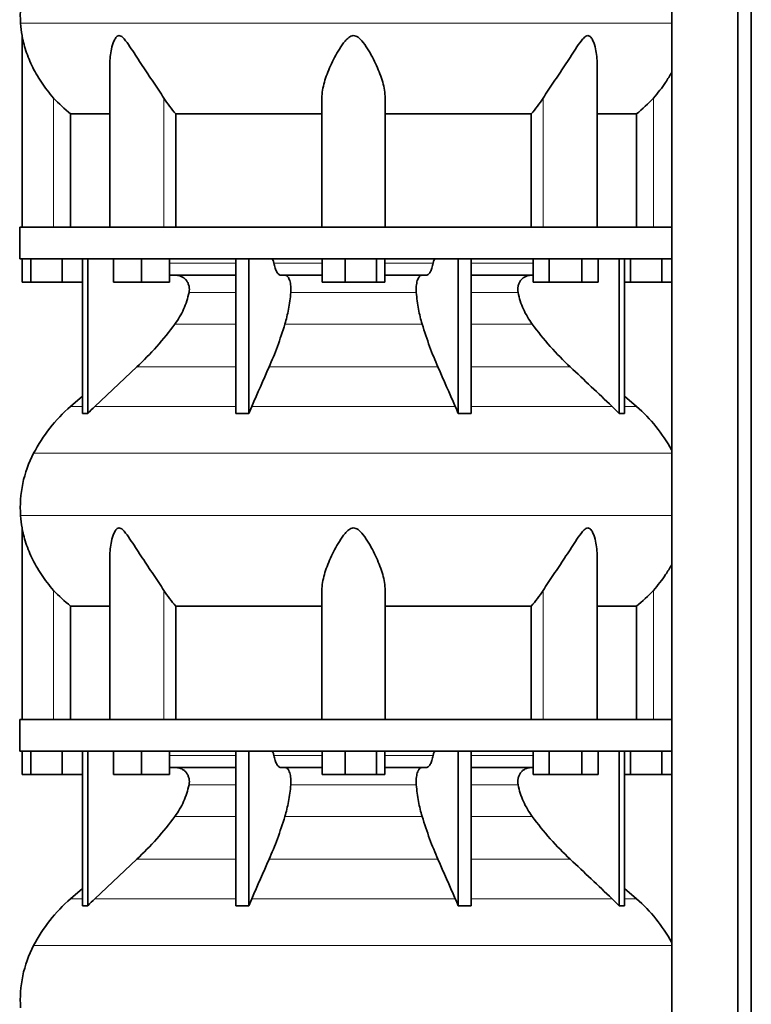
# Model space of a CAD drawing. Header units: millimetres. Extents: x 426 to 1318, y -2223 to 1749.
# Tile 22 of 31: x 942 to 1254, y -39 to 381. Entities that reach past the tile are written whole.
import ezdxf

# ---------------------------------------------------------------- set-up
doc = ezdxf.new("R2010")
doc.units = ezdxf.units.MM
doc.layers.add('MID_344-5', color=7, linetype='Continuous')
doc.layers.add('VSI344_DIFFUSORE', color=7, linetype='Continuous')

# ---------------------------------------------------------------- blocks, each defined once
blk = doc.blocks.new('SE3')
at = {"layer": 'MID_344-5', "color": 7, "linetype": 'Continuous', "lineweight": 35}
for p, q in [((1220.35, 955.67), (1220.35, -126.33)), ((1248.48, -126.33), (1248.48, 955.67)), ((1254.28, -126.33), (1254.28, 955.67)), ((1220.28, 380.99), (1220.28, 292.67)), ((1220.28, 279.17), (1220.28, 175.23)), ((1220.28, 170.99), (1220.28, 82.67)), ((1220.28, 69.17), (1220.28, -34.77))]:
    blk.add_line(p, q, dxfattribs=at)
at = {"layer": 'VSI344_DIFFUSORE', "color": 4, "linetype": 'Continuous', "lineweight": 9}
for p, q in [((1220.28, 379.68), (942.35, 379.68)), ((956.48, 292.67), (956.48, 347.77)), ((1003.52, 292.67), (1003.52, 347.77)), ((1165.44, 292.67), (1165.44, 347.77)), ((1212.48, 292.67), (1212.48, 347.77)), ((1005.97, 277.39), (1034.26, 277.39)), ((1050.47, 277.39), (1071.1, 277.39)), ((1097.86, 277.39), (1118.49, 277.39)), ((1134.7, 277.39), (1161.13, 277.39)), ((1034.26, 264.84), (1014.26, 264.84)), ((1111.27, 264.84), (1057.69, 264.84)), ((1154.7, 264.84), (1134.7, 264.84)), ((1008.24, 251.37), (1034.26, 251.37)), ((1055.2, 251.37), (1113.76, 251.37)), ((1134.7, 251.37), (1160.72, 251.37)), ((991.99, 233.08), (1034.26, 233.08)), ((1048.47, 233.08), (1120.49, 233.08)), ((1134.7, 233.08), (1176.97, 233.08)), ((968.77, 216.22), (963.69, 216.22)), ((974.06, 216.22), (1034.26, 216.22)), ((1041.04, 216.22), (1127.92, 216.22)), ((1134.7, 216.22), (1194.9, 216.22)), ((1200.19, 216.22), (1205.27, 216.22)), ((947.9, 196.23), (1220.28, 196.23)), ((1220.28, 169.68), (942.35, 169.68)), ((956.48, 82.67), (956.48, 137.77)), ((1003.52, 82.67), (1003.52, 137.77)), ((1165.44, 82.67), (1165.44, 137.77)), ((1212.48, 82.67), (1212.48, 137.77)), ((1005.97, 67.39), (1034.26, 67.39)), ((1050.47, 67.39), (1071.1, 67.39)), ((1097.86, 67.39), (1118.49, 67.39)), ((1134.7, 67.39), (1161.13, 67.39)), ((1034.26, 54.84), (1014.26, 54.84)), ((1111.27, 54.84), (1057.69, 54.84)), ((1154.7, 54.84), (1134.7, 54.84)), ((1008.24, 41.37), (1034.26, 41.37)), ((1055.2, 41.37), (1113.76, 41.37)), ((1134.7, 41.37), (1160.72, 41.37)), ((991.99, 23.08), (1034.26, 23.08)), ((1048.47, 23.08), (1120.49, 23.08)), ((1134.7, 23.08), (1176.97, 23.08)), ((963.69, 6.22), (968.77, 6.22)), ((974.06, 6.22), (1034.26, 6.22)), ((1041.04, 6.22), (1127.92, 6.22)), ((1134.7, 6.22), (1194.9, 6.22)), ((1200.19, 6.22), (1205.27, 6.22)), ((947.9, -13.77), (1220.28, -13.77))]:
    blk.add_line(p, q, dxfattribs=at)
at = {"layer": 'VSI344_DIFFUSORE', "color": 7, "linetype": 'Continuous', "lineweight": 35}
for p, q in [((942.98, 374.38), (942.98, 292.67)), ((980.47, 362.17), (980.47, 292.67)), ((1188.49, 292.67), (1188.49, 362.18)), ((1070.98, 292.67), (1070.98, 347.77)), ((1097.98, 292.67), (1097.98, 347.77)), ((963.73, 341.05), (980.47, 341.05)), ((963.73, 292.67), (963.73, 341.05)), ((1008.64, 341.05), (1070.98, 341.05)), ((1008.64, 292.67), (1008.64, 341.05)), ((1097.98, 341.05), (1160.32, 341.05)), ((1160.32, 341.05), (1160.32, 292.67)), ((1188.49, 341.05), (1205.23, 341.05)), ((1205.23, 341.05), (1205.23, 292.67)), ((941.98, 292.67), (1220.33, 292.67)), ((941.98, 292.67), (941.98, 279.17)), ((1220.33, 292.67), (1220.33, 279.17)), ((941.98, 279.17), (1220.33, 279.17)), ((943.1, 269.17), (943.1, 279.17)), ((946.68, 269.17), (946.68, 279.17)), ((960.07, 269.17), (960.07, 279.17)), ((968.77, 213.21), (968.77, 279.17)), ((971.07, 213.21), (971.07, 279.17)), ((981.97, 269.17), (981.97, 279.17)), ((993.97, 269.17), (993.97, 279.17)), ((1005.97, 269.17), (1005.97, 279.17)), ((1034.26, 213.21), (1034.26, 279.17)), ((1039.8, 213.21), (1039.8, 279.17)), ((1071.1, 269.17), (1071.1, 279.17)), ((1080.89, 269.17), (1080.89, 279.17)), ((1094.28, 269.17), (1094.28, 279.17)), ((1097.86, 269.17), (1097.86, 279.17)), ((1129.16, 213.21), (1129.16, 279.17)), ((1134.7, 213.21), (1134.7, 279.17)), ((1161.13, 269.17), (1161.13, 279.17)), ((1168.06, 269.17), (1168.06, 279.17)), ((1181.92, 269.17), (1181.92, 279.17)), ((1188.85, 269.17), (1188.85, 279.17)), ((1197.89, 213.21), (1197.89, 279.17)), ((1200.19, 213.21), (1200.19, 279.17)), ((1202.68, 269.17), (1202.68, 279.17)), ((1216.07, 269.17), (1216.07, 279.17)), ((946.68, 269.17), (943.1, 269.17)), ((960.07, 269.17), (946.68, 269.17)), ((968.77, 269.17), (960.07, 269.17)), ((993.97, 269.17), (981.97, 269.17)), ((1005.97, 269.17), (993.97, 269.17)), ((1034.26, 272.17), (1005.97, 272.17)), ((1071.1, 272.17), (1053.6, 272.17)), ((1080.89, 269.17), (1071.1, 269.17)), ((1094.28, 269.17), (1080.89, 269.17)), ((1097.86, 269.17), (1094.28, 269.17)), ((1115.37, 272.17), (1097.86, 272.17)), ((1161.13, 272.17), (1134.7, 272.17)), ((1168.06, 269.17), (1161.13, 269.17)), ((1181.92, 269.17), (1168.06, 269.17)), ((1188.85, 269.17), (1181.92, 269.17)), ((1202.68, 269.17), (1200.19, 269.17)), ((1216.07, 269.17), (1202.68, 269.17)), ((1220.28, 269.17), (1216.07, 269.17)), ((991.99, 233.08), (974.06, 216.22)), ((968.77, 220.64), (963.69, 216.22)), ((1205.27, 216.22), (1200.19, 220.64)), ((1039.8, 213.21), (1041.04, 216.22)), ((1194.9, 216.22), (1197.89, 213.21)), ((1034.26, 213.21), (1039.8, 213.21)), ((1197.89, 213.21), (1200.19, 213.21)), ((942.98, 164.38), (942.98, 82.67)), ((980.47, 152.17), (980.47, 82.67)), ((1188.49, 82.67), (1188.49, 152.18)), ((1070.98, 82.67), (1070.98, 137.77)), ((1097.98, 82.67), (1097.98, 137.77)), ((963.73, 131.05), (980.47, 131.05)), ((963.73, 82.67), (963.73, 131.05)), ((1008.64, 131.05), (1070.98, 131.05)), ((1008.64, 82.67), (1008.64, 131.05)), ((1097.98, 131.05), (1160.32, 131.05)), ((1160.32, 131.05), (1160.32, 82.67)), ((1188.49, 131.05), (1205.23, 131.05)), ((1205.23, 131.05), (1205.23, 82.67)), ((941.98, 82.67), (1220.33, 82.67)), ((941.98, 82.67), (941.98, 69.17)), ((1220.33, 82.67), (1220.33, 69.17)), ((941.98, 69.17), (1220.33, 69.17)), ((943.1, 59.17), (943.1, 69.17)), ((946.68, 59.17), (946.68, 69.17)), ((960.07, 59.17), (960.07, 69.17)), ((968.77, 3.21), (968.77, 69.17)), ((971.07, 3.21), (971.07, 69.17)), ((981.97, 59.17), (981.97, 69.17)), ((993.97, 59.17), (993.97, 69.17)), ((1005.97, 59.17), (1005.97, 69.17)), ((1034.26, 3.21), (1034.26, 69.17)), ((1039.8, 3.21), (1039.8, 69.17)), ((1071.1, 59.17), (1071.1, 69.17)), ((1080.89, 59.17), (1080.89, 69.17)), ((1094.28, 59.17), (1094.28, 69.17)), ((1097.86, 59.17), (1097.86, 69.17)), ((1129.16, 3.21), (1129.16, 69.17)), ((1134.7, 3.21), (1134.7, 69.17)), ((1161.13, 59.17), (1161.13, 69.17)), ((1168.06, 59.17), (1168.06, 69.17)), ((1181.92, 59.17), (1181.92, 69.17)), ((1188.85, 59.17), (1188.85, 69.17)), ((1197.89, 3.21), (1197.89, 69.17)), ((1200.19, 3.21), (1200.19, 69.17)), ((1202.68, 59.17), (1202.68, 69.17)), ((1216.07, 59.17), (1216.07, 69.17)), ((946.68, 59.17), (943.1, 59.17)), ((960.07, 59.17), (946.68, 59.17)), ((968.77, 59.17), (960.07, 59.17)), ((993.97, 59.17), (981.97, 59.17)), ((1005.97, 59.17), (993.97, 59.17)), ((1034.26, 62.17), (1005.97, 62.17)), ((1071.1, 62.17), (1053.6, 62.17)), ((1080.89, 59.17), (1071.1, 59.17)), ((1094.28, 59.17), (1080.89, 59.17)), ((1097.86, 59.17), (1094.28, 59.17)), ((1115.37, 62.17), (1097.86, 62.17)), ((1161.13, 62.17), (1134.7, 62.17)), ((1168.06, 59.17), (1161.13, 59.17)), ((1181.92, 59.17), (1168.06, 59.17)), ((1188.85, 59.17), (1181.92, 59.17)), ((1202.68, 59.17), (1200.19, 59.17)), ((1216.07, 59.17), (1202.68, 59.17)), ((1220.28, 59.17), (1216.07, 59.17)), ((991.99, 23.08), (974.06, 6.22)), ((968.77, 10.64), (963.69, 6.22)), ((1205.27, 6.22), (1200.19, 10.64)), ((1039.8, 3.21), (1041.04, 6.22)), ((1194.9, 6.22), (1197.89, 3.21)), ((1034.26, 3.21), (1039.8, 3.21)), ((1197.89, 3.21), (1200.19, 3.21))]:
    blk.add_line(p, q, dxfattribs=at)
for centre, radius, start, end in [((992.16, 383.11), 49.92, 152.418, 183.9452), ((995.73, 383.36), 53.5, 183.9452, 189.6558), ((1008.65, 164.49), 68.53, 131, 152.418), ((1160.31, 164.49), 68.53, 28.9585, 49), ((992.16, 173.11), 49.92, 152.418, 183.9452), ((995.73, 173.36), 53.5, 183.9452, 189.6558), ((1008.65, -45.51), 68.53, 131, 152.418), ((1160.31, -45.51), 68.53, 28.9585, 49), ((992.16, -36.89), 49.92, 152.418, 183.9452)]:
    blk.add_arc(centre, radius, start, end, dxfattribs=at)
for points, knots in [([(956.48, 347.77), (954.54, 349.94), (952.79, 352.19), (949.67, 356.87), (948.31, 359.27), (946.03, 364.05), (945.09, 366.47), (943.99, 370.03), (943.68, 371.2), (943.3, 372.8), (943.19, 373.32), (943.03, 374.1), (942.98, 374.38), (942.98, 374.38)], [0, 0, 0, 0, 0.125, 0.125, 0.25, 0.25, 0.375, 0.375, 0.4375, 0.4375, 0.46875, 0.46875, 0.4975138, 0.4975138, 0.4975138, 0.4975138]), ([(1003.52, 347.77), (1002.15, 349.94), (1000.63, 352.18), (997.5, 356.84), (995.89, 359.24), (992.75, 364), (991.2, 366.42), (988.84, 369.97), (988.05, 371.15), (986.8, 372.75), (986.36, 373.26), (985.41, 374.1), (984.87, 374.41), (983.85, 374.36), (983.42, 374.01), (982.73, 373.14), (982.46, 372.63), (981.75, 371.01), (981.42, 369.85), (980.69, 366.55), (980.47, 364.34), (980.47, 362.16)], [0, 0, 0, 0, 0.125, 0.125, 0.25, 0.25, 0.375, 0.375, 0.4375, 0.4375, 0.46875, 0.46875, 0.5, 0.5, 0.53125, 0.53125, 0.5625, 0.5625, 0.625, 0.625, 0.7389823, 0.7389823, 0.7389823, 0.7389823]), ([(1097.98, 347.77), (1097.98, 349.94), (1097.58, 352.18), (1096.27, 356.84), (1095.35, 359.24), (1093.19, 364), (1091.94, 366.42), (1089.7, 369.97), (1088.9, 371.15), (1087.5, 372.75), (1087, 373.26), (1085.82, 374.1), (1085.11, 374.41), (1083.67, 374.36), (1082.98, 374.01), (1081.84, 373.14), (1081.35, 372.63), (1079.96, 371.01), (1079.17, 369.85), (1076.98, 366.34), (1075.73, 363.92), (1073.57, 359.15), (1072.68, 356.81), (1071.39, 352.2), (1070.98, 349.93), (1070.98, 347.77)], [0, 0, 0, 0, 0.125, 0.125, 0.25, 0.25, 0.375, 0.375, 0.4375, 0.4375, 0.46875, 0.46875, 0.5, 0.5, 0.53125, 0.53125, 0.5625, 0.5625, 0.625, 0.625, 0.75, 0.75, 0.875, 0.875, 1, 1, 1, 1]), ([(1188.49, 362.17), (1188.49, 364.38), (1188.27, 366.6), (1187.51, 369.97), (1187.16, 371.15), (1186.44, 372.75), (1186.16, 373.26), (1185.44, 374.1), (1184.99, 374.41), (1183.96, 374.36), (1183.43, 374.01), (1182.49, 373.14), (1182.07, 372.63), (1180.81, 371.01), (1180.04, 369.85), (1177.71, 366.34), (1176.15, 363.92), (1173.01, 359.15), (1171.44, 356.81), (1168.34, 352.2), (1166.81, 349.93), (1165.44, 347.77)], [0.2596572, 0.2596572, 0.2596572, 0.2596572, 0.375, 0.375, 0.4375, 0.4375, 0.46875, 0.46875, 0.5, 0.5, 0.53125, 0.53125, 0.5625, 0.5625, 0.625, 0.625, 0.75, 0.75, 0.875, 0.875, 1, 1, 1, 1]), ([(1220.3, 358.75), (1219.5, 357.3), (1218.62, 355.87), (1216.15, 352.17), (1214.41, 349.92), (1212.48, 347.77)], [0.7983155, 0.7983155, 0.7983155, 0.7983155, 0.875, 0.875, 1, 1, 1, 1]), ([(1049.4, 279.17), (1049.46, 279.17), (1049.51, 279.16), (1049.62, 279.12), (1049.68, 279.09), (1049.84, 278.97), (1049.94, 278.84), (1050.13, 278.53), (1050.21, 278.34), (1050.32, 278.01), (1050.36, 277.89), (1050.42, 277.65), (1050.45, 277.52), (1050.47, 277.39)], [0, 0, 0, 0, 0.125, 0.125, 0.25, 0.25, 0.5, 0.5, 0.75, 0.75, 0.875, 0.875, 1, 1, 1, 1]), ([(1053.6, 272.17), (1053.43, 272.17), (1053.27, 272.2), (1052.95, 272.32), (1052.79, 272.41), (1052.47, 272.65), (1052.32, 272.8), (1052.02, 273.15), (1051.88, 273.36), (1051.46, 274.05), (1051.21, 274.61), (1050.89, 275.57), (1050.79, 275.92), (1050.62, 276.63), (1050.54, 277), (1050.47, 277.39)], [0, 0, 0, 0, 0.125, 0.125, 0.25, 0.25, 0.375, 0.375, 0.5, 0.5, 0.75, 0.75, 0.875, 0.875, 1, 1, 1, 1]), ([(1115.37, 272.17), (1115.53, 272.17), (1115.69, 272.2), (1116.01, 272.32), (1116.17, 272.41), (1116.49, 272.65), (1116.64, 272.8), (1116.94, 273.15), (1117.08, 273.36), (1117.5, 274.05), (1117.75, 274.61), (1118.07, 275.57), (1118.17, 275.92), (1118.34, 276.63), (1118.42, 277), (1118.49, 277.39)], [0, 0, 0, 0, 0.125, 0.125, 0.25, 0.25, 0.375, 0.375, 0.5, 0.5, 0.75, 0.75, 0.875, 0.875, 1, 1, 1, 1]), ([(1119.56, 279.17), (1119.51, 279.17), (1119.45, 279.16), (1119.34, 279.12), (1119.28, 279.09), (1119.12, 278.97), (1119.02, 278.84), (1118.83, 278.53), (1118.75, 278.34), (1118.64, 278.01), (1118.6, 277.89), (1118.54, 277.65), (1118.52, 277.52), (1118.49, 277.39)], [0, 0, 0, 0, 0.125, 0.125, 0.25, 0.25, 0.5, 0.5, 0.75, 0.75, 0.875, 0.875, 1, 1, 1, 1]), ([(1014.26, 264.84), (1014.35, 265.27), (1014.4, 265.73), (1014.4, 266.62), (1014.35, 267.07), (1014.21, 267.73), (1014.15, 267.94), (1014.01, 268.37), (1013.93, 268.58), (1013.66, 269.19), (1013.44, 269.57), (1013.05, 270.09), (1012.91, 270.26), (1012.62, 270.58), (1012.46, 270.73), (1012.14, 271), (1011.97, 271.13), (1011.62, 271.37), (1011.44, 271.48), (1010.88, 271.77), (1010.49, 271.92), (1009.88, 272.07), (1009.68, 272.11), (1009.26, 272.16), (1009.05, 272.17), (1008.85, 272.17)], [0, 0, 0, 0, 0.125, 0.125, 0.25, 0.25, 0.3125, 0.3125, 0.375, 0.375, 0.5, 0.5, 0.5625, 0.5625, 0.625, 0.625, 0.6875, 0.6875, 0.75, 0.75, 0.875, 0.875, 0.9375, 0.9375, 1, 1, 1, 1]), ([(1055.45, 272.17), (1055.62, 272.17), (1055.79, 272.12), (1056.13, 271.92), (1056.29, 271.77), (1056.6, 271.38), (1056.75, 271.14), (1057.02, 270.58), (1057.14, 270.26), (1057.35, 269.56), (1057.44, 269.18), (1057.59, 268.37), (1057.65, 267.95), (1057.73, 267.07), (1057.75, 266.62), (1057.75, 265.73), (1057.73, 265.27), (1057.69, 264.84)], [0, 0, 0, 0, 0.125, 0.125, 0.25, 0.25, 0.375, 0.375, 0.5, 0.5, 0.625, 0.625, 0.75, 0.75, 0.875, 0.875, 1, 1, 1, 1]), ([(1113.51, 272.17), (1113.34, 272.17), (1113.17, 272.12), (1112.83, 271.92), (1112.67, 271.77), (1112.36, 271.38), (1112.21, 271.14), (1111.94, 270.58), (1111.82, 270.26), (1111.61, 269.56), (1111.52, 269.18), (1111.37, 268.37), (1111.31, 267.95), (1111.23, 267.07), (1111.21, 266.62), (1111.21, 265.73), (1111.23, 265.27), (1111.27, 264.84)], [0, 0, 0, 0, 0.125, 0.125, 0.25, 0.25, 0.375, 0.375, 0.5, 0.5, 0.625, 0.625, 0.75, 0.75, 0.875, 0.875, 1, 1, 1, 1]), ([(1154.7, 264.84), (1154.61, 265.27), (1154.56, 265.73), (1154.57, 266.62), (1154.61, 267.07), (1154.75, 267.73), (1154.81, 267.94), (1154.95, 268.37), (1155.03, 268.58), (1155.3, 269.19), (1155.52, 269.57), (1155.91, 270.09), (1156.05, 270.26), (1156.34, 270.58), (1156.5, 270.73), (1156.82, 271), (1156.99, 271.13), (1157.34, 271.37), (1157.52, 271.48), (1158.08, 271.77), (1158.47, 271.92), (1159.08, 272.07), (1159.28, 272.11), (1159.7, 272.16), (1159.91, 272.17), (1160.11, 272.17)], [0, 0, 0, 0, 0.125, 0.125, 0.25, 0.25, 0.3125, 0.3125, 0.375, 0.375, 0.5, 0.5, 0.5625, 0.5625, 0.625, 0.625, 0.6875, 0.6875, 0.75, 0.75, 0.875, 0.875, 0.9375, 0.9375, 1, 1, 1, 1]), ([(1008.24, 251.37), (1009.69, 253.33), (1010.93, 255.45), (1012.46, 258.88), (1012.91, 260.04), (1013.68, 262.41), (1014, 263.61), (1014.26, 264.84)], [0, 0, 0, 0, 0.5, 0.5, 0.75, 0.75, 1, 1, 1, 1]), ([(1057.69, 264.84), (1057.58, 263.61), (1057.45, 262.41), (1057.13, 260.04), (1056.95, 258.88), (1056.31, 255.45), (1055.8, 253.33), (1055.2, 251.37)], [0, 0, 0, 0, 0.25, 0.25, 0.5, 0.5, 1, 1, 1, 1]), ([(1111.27, 264.84), (1111.38, 263.61), (1111.51, 262.41), (1111.83, 260.04), (1112.01, 258.88), (1112.65, 255.45), (1113.16, 253.33), (1113.76, 251.37)], [0, 0, 0, 0, 0.25, 0.25, 0.5, 0.5, 1, 1, 1, 1]), ([(1160.72, 251.37), (1159.27, 253.33), (1158.03, 255.45), (1156.5, 258.88), (1156.05, 260.04), (1155.28, 262.41), (1154.96, 263.61), (1154.7, 264.84)], [0, 0, 0, 0, 0.5, 0.5, 0.75, 0.75, 1, 1, 1, 1]), ([(991.99, 233.08), (994.93, 235.84), (997.76, 238.75), (1003.22, 244.9), (1005.8, 248.08), (1008.24, 251.37)], [0, 0, 0, 0, 0.5, 0.5, 1, 1, 1, 1]), ([(1055.2, 251.37), (1054.19, 248.08), (1053.12, 244.9), (1050.86, 238.76), (1049.68, 235.84), (1048.47, 233.08)], [0, 0, 0, 0, 0.5, 0.5, 1, 1, 1, 1]), ([(1113.76, 251.37), (1114.77, 248.08), (1115.84, 244.9), (1118.1, 238.76), (1119.28, 235.84), (1120.49, 233.08)], [0, 0, 0, 0, 0.5, 0.5, 1, 1, 1, 1]), ([(1176.97, 233.08), (1174.03, 235.84), (1171.2, 238.75), (1165.74, 244.9), (1163.16, 248.08), (1160.72, 251.37)], [0, 0, 0, 0, 0.5, 0.5, 1, 1, 1, 1]), ([(956.48, 137.77), (954.54, 139.94), (952.79, 142.19), (949.67, 146.87), (948.31, 149.27), (946.03, 154.05), (945.09, 156.47), (943.99, 160.03), (943.68, 161.2), (943.3, 162.8), (943.19, 163.32), (943.03, 164.1), (942.98, 164.38), (942.98, 164.38)], [0, 0, 0, 0, 0.125, 0.125, 0.25, 0.25, 0.375, 0.375, 0.4375, 0.4375, 0.46875, 0.46875, 0.4975138, 0.4975138, 0.4975138, 0.4975138]), ([(1003.52, 137.77), (1002.15, 139.94), (1000.63, 142.18), (997.5, 146.84), (995.89, 149.24), (992.75, 154), (991.2, 156.42), (988.84, 159.97), (988.05, 161.15), (986.8, 162.75), (986.36, 163.26), (985.41, 164.1), (984.87, 164.41), (983.85, 164.36), (983.42, 164.01), (982.73, 163.14), (982.46, 162.63), (981.75, 161.01), (981.42, 159.85), (980.69, 156.55), (980.47, 154.34), (980.47, 152.16)], [0, 0, 0, 0, 0.125, 0.125, 0.25, 0.25, 0.375, 0.375, 0.4375, 0.4375, 0.46875, 0.46875, 0.5, 0.5, 0.53125, 0.53125, 0.5625, 0.5625, 0.625, 0.625, 0.7389823, 0.7389823, 0.7389823, 0.7389823]), ([(1097.98, 137.77), (1097.98, 139.94), (1097.58, 142.18), (1096.27, 146.84), (1095.35, 149.24), (1093.19, 154), (1091.94, 156.42), (1089.7, 159.97), (1088.9, 161.15), (1087.5, 162.75), (1087, 163.26), (1085.82, 164.1), (1085.11, 164.41), (1083.67, 164.36), (1082.98, 164.01), (1081.84, 163.14), (1081.35, 162.63), (1079.96, 161.01), (1079.17, 159.85), (1076.98, 156.34), (1075.73, 153.92), (1073.57, 149.15), (1072.68, 146.81), (1071.39, 142.2), (1070.98, 139.93), (1070.98, 137.77)], [0, 0, 0, 0, 0.125, 0.125, 0.25, 0.25, 0.375, 0.375, 0.4375, 0.4375, 0.46875, 0.46875, 0.5, 0.5, 0.53125, 0.53125, 0.5625, 0.5625, 0.625, 0.625, 0.75, 0.75, 0.875, 0.875, 1, 1, 1, 1]), ([(1188.49, 152.17), (1188.49, 154.38), (1188.27, 156.6), (1187.51, 159.97), (1187.16, 161.15), (1186.44, 162.75), (1186.16, 163.26), (1185.44, 164.1), (1184.99, 164.41), (1183.96, 164.36), (1183.43, 164.01), (1182.49, 163.14), (1182.07, 162.63), (1180.81, 161.01), (1180.04, 159.85), (1177.71, 156.34), (1176.15, 153.92), (1173.01, 149.15), (1171.44, 146.81), (1168.34, 142.2), (1166.81, 139.93), (1165.44, 137.77)], [0.2596572, 0.2596572, 0.2596572, 0.2596572, 0.375, 0.375, 0.4375, 0.4375, 0.46875, 0.46875, 0.5, 0.5, 0.53125, 0.53125, 0.5625, 0.5625, 0.625, 0.625, 0.75, 0.75, 0.875, 0.875, 1, 1, 1, 1]), ([(1220.3, 148.75), (1219.5, 147.3), (1218.62, 145.87), (1216.15, 142.17), (1214.41, 139.92), (1212.48, 137.77)], [0.7983155, 0.7983155, 0.7983155, 0.7983155, 0.875, 0.875, 1, 1, 1, 1]), ([(1049.4, 69.17), (1049.46, 69.17), (1049.51, 69.16), (1049.62, 69.12), (1049.68, 69.09), (1049.84, 68.97), (1049.94, 68.84), (1050.13, 68.53), (1050.21, 68.34), (1050.32, 68.01), (1050.36, 67.89), (1050.42, 67.65), (1050.45, 67.52), (1050.47, 67.39)], [0, 0, 0, 0, 0.125, 0.125, 0.25, 0.25, 0.5, 0.5, 0.75, 0.75, 0.875, 0.875, 1, 1, 1, 1]), ([(1053.6, 62.17), (1053.43, 62.17), (1053.27, 62.2), (1052.95, 62.32), (1052.79, 62.41), (1052.47, 62.65), (1052.32, 62.8), (1052.02, 63.15), (1051.88, 63.36), (1051.46, 64.05), (1051.21, 64.61), (1050.89, 65.57), (1050.79, 65.92), (1050.62, 66.63), (1050.54, 67), (1050.47, 67.39)], [0, 0, 0, 0, 0.125, 0.125, 0.25, 0.25, 0.375, 0.375, 0.5, 0.5, 0.75, 0.75, 0.875, 0.875, 1, 1, 1, 1]), ([(1115.37, 62.17), (1115.53, 62.17), (1115.69, 62.2), (1116.01, 62.32), (1116.17, 62.41), (1116.49, 62.65), (1116.64, 62.8), (1116.94, 63.15), (1117.08, 63.36), (1117.5, 64.05), (1117.75, 64.61), (1118.07, 65.57), (1118.17, 65.92), (1118.34, 66.63), (1118.42, 67), (1118.49, 67.39)], [0, 0, 0, 0, 0.125, 0.125, 0.25, 0.25, 0.375, 0.375, 0.5, 0.5, 0.75, 0.75, 0.875, 0.875, 1, 1, 1, 1]), ([(1119.56, 69.17), (1119.51, 69.17), (1119.45, 69.16), (1119.34, 69.12), (1119.28, 69.09), (1119.12, 68.97), (1119.02, 68.84), (1118.83, 68.53), (1118.75, 68.34), (1118.64, 68.01), (1118.6, 67.89), (1118.54, 67.65), (1118.52, 67.52), (1118.49, 67.39)], [0, 0, 0, 0, 0.125, 0.125, 0.25, 0.25, 0.5, 0.5, 0.75, 0.75, 0.875, 0.875, 1, 1, 1, 1]), ([(1014.26, 54.84), (1014.35, 55.27), (1014.4, 55.73), (1014.4, 56.62), (1014.35, 57.07), (1014.21, 57.73), (1014.15, 57.94), (1014.01, 58.37), (1013.93, 58.58), (1013.66, 59.19), (1013.44, 59.57), (1013.05, 60.09), (1012.91, 60.26), (1012.62, 60.58), (1012.46, 60.73), (1012.14, 61), (1011.97, 61.13), (1011.62, 61.37), (1011.44, 61.48), (1010.88, 61.77), (1010.49, 61.92), (1009.88, 62.07), (1009.68, 62.11), (1009.26, 62.16), (1009.05, 62.17), (1008.85, 62.17)], [0, 0, 0, 0, 0.125, 0.125, 0.25, 0.25, 0.3125, 0.3125, 0.375, 0.375, 0.5, 0.5, 0.5625, 0.5625, 0.625, 0.625, 0.6875, 0.6875, 0.75, 0.75, 0.875, 0.875, 0.9375, 0.9375, 1, 1, 1, 1]), ([(1055.45, 62.17), (1055.62, 62.17), (1055.79, 62.12), (1056.13, 61.92), (1056.29, 61.77), (1056.6, 61.38), (1056.75, 61.14), (1057.02, 60.58), (1057.14, 60.26), (1057.35, 59.56), (1057.44, 59.18), (1057.59, 58.37), (1057.65, 57.95), (1057.73, 57.07), (1057.75, 56.62), (1057.75, 55.73), (1057.73, 55.27), (1057.69, 54.84)], [0, 0, 0, 0, 0.125, 0.125, 0.25, 0.25, 0.375, 0.375, 0.5, 0.5, 0.625, 0.625, 0.75, 0.75, 0.875, 0.875, 1, 1, 1, 1]), ([(1113.51, 62.17), (1113.34, 62.17), (1113.17, 62.12), (1112.83, 61.92), (1112.67, 61.77), (1112.36, 61.38), (1112.21, 61.14), (1111.94, 60.58), (1111.82, 60.26), (1111.61, 59.56), (1111.52, 59.18), (1111.37, 58.37), (1111.31, 57.95), (1111.23, 57.07), (1111.21, 56.62), (1111.21, 55.73), (1111.23, 55.27), (1111.27, 54.84)], [0, 0, 0, 0, 0.125, 0.125, 0.25, 0.25, 0.375, 0.375, 0.5, 0.5, 0.625, 0.625, 0.75, 0.75, 0.875, 0.875, 1, 1, 1, 1]), ([(1154.7, 54.84), (1154.61, 55.27), (1154.56, 55.73), (1154.57, 56.62), (1154.61, 57.07), (1154.75, 57.73), (1154.81, 57.94), (1154.95, 58.37), (1155.03, 58.58), (1155.3, 59.19), (1155.52, 59.57), (1155.91, 60.09), (1156.05, 60.26), (1156.34, 60.58), (1156.5, 60.73), (1156.82, 61), (1156.99, 61.13), (1157.34, 61.37), (1157.52, 61.48), (1158.08, 61.77), (1158.47, 61.92), (1159.08, 62.07), (1159.28, 62.11), (1159.7, 62.16), (1159.91, 62.17), (1160.11, 62.17)], [0, 0, 0, 0, 0.125, 0.125, 0.25, 0.25, 0.3125, 0.3125, 0.375, 0.375, 0.5, 0.5, 0.5625, 0.5625, 0.625, 0.625, 0.6875, 0.6875, 0.75, 0.75, 0.875, 0.875, 0.9375, 0.9375, 1, 1, 1, 1]), ([(1008.24, 41.37), (1009.69, 43.33), (1010.93, 45.45), (1012.46, 48.88), (1012.91, 50.04), (1013.68, 52.41), (1014, 53.61), (1014.26, 54.84)], [0, 0, 0, 0, 0.5, 0.5, 0.75, 0.75, 1, 1, 1, 1]), ([(1057.69, 54.84), (1057.58, 53.61), (1057.45, 52.41), (1057.13, 50.04), (1056.95, 48.88), (1056.31, 45.45), (1055.8, 43.33), (1055.2, 41.37)], [0, 0, 0, 0, 0.25, 0.25, 0.5, 0.5, 1, 1, 1, 1]), ([(1111.27, 54.84), (1111.38, 53.61), (1111.51, 52.41), (1111.83, 50.04), (1112.01, 48.88), (1112.65, 45.45), (1113.16, 43.33), (1113.76, 41.37)], [0, 0, 0, 0, 0.25, 0.25, 0.5, 0.5, 1, 1, 1, 1]), ([(1160.72, 41.37), (1159.27, 43.33), (1158.03, 45.45), (1156.5, 48.88), (1156.05, 50.04), (1155.28, 52.41), (1154.96, 53.61), (1154.7, 54.84)], [0, 0, 0, 0, 0.5, 0.5, 0.75, 0.75, 1, 1, 1, 1]), ([(991.99, 23.08), (994.93, 25.84), (997.76, 28.75), (1003.22, 34.9), (1005.8, 38.08), (1008.24, 41.37)], [0, 0, 0, 0, 0.5, 0.5, 1, 1, 1, 1]), ([(1055.2, 41.37), (1054.19, 38.08), (1053.12, 34.9), (1050.86, 28.76), (1049.68, 25.84), (1048.47, 23.08)], [0, 0, 0, 0, 0.5, 0.5, 1, 1, 1, 1]), ([(1113.76, 41.37), (1114.77, 38.08), (1115.84, 34.9), (1118.1, 28.76), (1119.28, 25.84), (1120.49, 23.08)], [0, 0, 0, 0, 0.5, 0.5, 1, 1, 1, 1]), ([(1176.97, 23.08), (1174.03, 25.84), (1171.2, 28.75), (1165.74, 34.9), (1163.16, 38.08), (1160.72, 41.37)], [0, 0, 0, 0, 0.5, 0.5, 1, 1, 1, 1])]:
    blk.add_open_spline(points, degree=3, knots=knots, dxfattribs=at)
for points in [[(963.73, 341.05), (961.11, 343.06), (958.69, 345.31), (956.48, 347.77)], [(1008.64, 341.05), (1006.79, 343.06), (1005.08, 345.31), (1003.52, 347.77)], [(1165.44, 347.77), (1163.88, 345.31), (1162.17, 343.06), (1160.32, 341.05)], [(1212.48, 347.77), (1210.27, 345.31), (1207.85, 343.06), (1205.23, 341.05)], [(1041.04, 216.22), (1043.52, 221.84), (1045.99, 227.46), (1048.47, 233.08)], [(1127.92, 216.22), (1125.44, 221.84), (1122.97, 227.46), (1120.49, 233.08)], [(1176.97, 233.08), (1182.95, 227.46), (1188.92, 221.84), (1194.9, 216.22)], [(974.06, 216.22), (973.04, 215.25), (972.03, 214.25), (971.07, 213.21)], [(1129.16, 213.21), (1128.76, 214.25), (1128.34, 215.25), (1127.92, 216.22)], [(971.07, 213.21), (970.3, 213.26), (969.54, 213.26), (968.77, 213.21)], [(1134.7, 213.21), (1132.86, 213.26), (1131.01, 213.26), (1129.16, 213.21)], [(1220.28, 175.23), (1220.29, 173.03), (1220.29, 171.76), (1220.28, 171.4)], [(963.73, 131.05), (961.11, 133.06), (958.69, 135.31), (956.48, 137.77)], [(1008.64, 131.05), (1006.79, 133.06), (1005.08, 135.31), (1003.52, 137.77)], [(1165.44, 137.77), (1163.88, 135.31), (1162.17, 133.06), (1160.32, 131.05)], [(1212.48, 137.77), (1210.27, 135.31), (1207.85, 133.06), (1205.23, 131.05)], [(1041.04, 6.22), (1043.52, 11.84), (1045.99, 17.46), (1048.47, 23.08)], [(1127.92, 6.22), (1125.44, 11.84), (1122.97, 17.46), (1120.49, 23.08)], [(1176.97, 23.08), (1182.95, 17.46), (1188.92, 11.84), (1194.9, 6.22)], [(974.06, 6.22), (973.04, 5.25), (972.03, 4.25), (971.07, 3.21)], [(1129.16, 3.21), (1128.76, 4.25), (1128.34, 5.25), (1127.92, 6.22)], [(971.07, 3.21), (970.3, 3.26), (969.54, 3.26), (968.77, 3.21)], [(1134.7, 3.21), (1132.86, 3.26), (1131.01, 3.26), (1129.16, 3.21)], [(1220.28, -34.77), (1220.29, -36.97), (1220.29, -38.24), (1220.28, -38.6)]]:
    blk.add_open_spline(points, degree=3, dxfattribs=at)

msp = doc.modelspace()

# ---------------------------------------------------------------- block references
msp.add_blockref('SE3', (0, 0))

doc.saveas('drawing.dxf')
